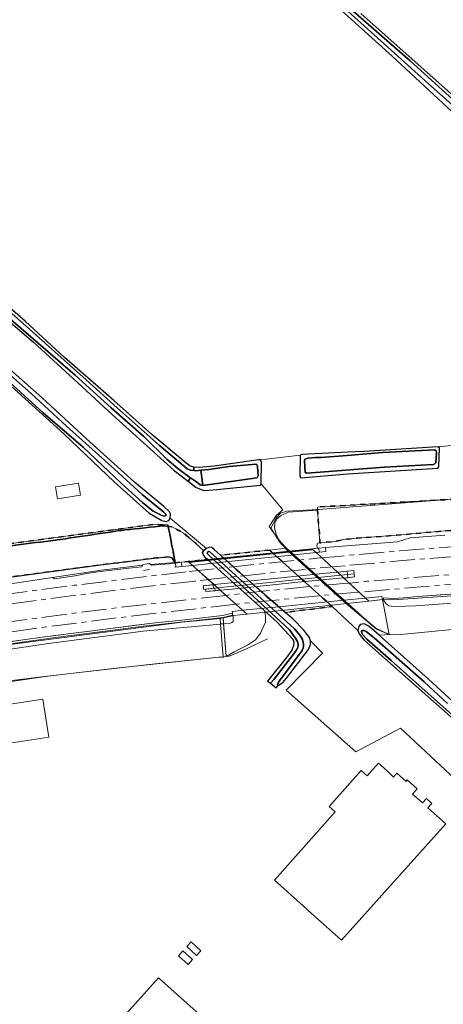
# Model space of a CAD drawing. Extents: x 105780 to 185197, y 477999 to 525027.
# Tile 169 of 256: x 109072 to 109241, y 478722 to 479115. Entities that reach past the tile are written whole.
import ezdxf

# ---------------------------------------------------------------- set-up
doc = ezdxf.new("R2010")
doc.units = 0
doc.linetypes.add('AM-AS', pattern=[16, 10, -2, 2, -2])
doc.linetypes.add('XX-HIDDEN', pattern=[4, 2, -2])
for name, color, linetype, lineweight in [('B-GV-GR-GRAS_GAZON-G', 252, 'Continuous', 13), ('B-GV-GR-MATERIAALGRENS-G', 252, 'XX-HIDDEN', 35), ('B-RO-IE-TERREINAFSCHEIDING_KUNSTMATIG_HEKWERK-G', 252, 'IE-TERREINAFSCHEIDING-KUNSTMATIG', 18), ('B-RO-IE-TERREINAFSCHEIDING_KUNSTMATIG_SCHUTTING-G', 252, 'IE-TERREINAFSCHEIDING-KUNSTMATIG-DICHT', 18), ('B-WE-AM-AS_SPOOR-G', 252, 'AM-AS', 18), ('B-WE-GW-WATERGANG_SLOOT_INSTEEK-G', 252, 'Continuous', 30), ('B-WE-KW-KUNSTWERK-GV', 170, 'Continuous', 18), ('B-XX-KG-KADASTRAAL_BEBOUWING-G', 252, 'Continuous', 20), ('B1-WE-GW-TALUD_KRUIN-G', 252, 'Continuous', 25), ('B1-WE-IE-MEUBILAIR_WEGMEUBILAIR-G', 7, 'Continuous', 18), ('B1-WE-KW-KUNSTWERK_GELUIDSWERING_SCHERM-G', 170, 'Continuous', 18), ('B1-WE-OG-TERREIN_ERF-GV', 252, 'Continuous', 18), ('B1-WE-OG-WEG-GV', 7, 'Continuous', 18), ('B1-WE-VH-VERHARDING_GESLOTEN-GV', 252, 'Continuous', 18), ('B1-WE-VH-VERHARDING_HALFVERHARDING-GV', 252, 'Continuous', 18), ('B1-WE-VH-VERHARDING_OPEN-GV', 252, 'Continuous', 18)]:
    doc.layers.add(name, color=color, linetype=linetype, lineweight=lineweight)
doc.linetypes.add('IE-TERREINAFSCHEIDING-KUNSTMATIG', pattern='A,4,[82,NLCS.SHX,S=0.75,R=90,X=0,Y=0],4,-2', length=10)
doc.linetypes.add('IE-TERREINAFSCHEIDING-KUNSTMATIG-DICHT', pattern='A,8,-1,[82,NLCS.SHX,S=0.75,R=90,X=0,Y=0],-1', length=10)

msp = doc.modelspace()

# ---------------------------------------------------------------- linework, layer by layer
at = {"layer": 'B-GV-GR-GRAS_GAZON-G', "flags": 128}
for points in [[(109060.354, 478982.712), (109081.12, 478964.28), (109098.685, 478948.163), (109118.021, 478930.708), (109129.759, 478920.897), (109131.917, 478918.847), (109132.303, 478918.077), (109132.249, 478916.268), (109146.652, 478904.167), (109148.011, 478904.711), (109148.826, 478904.628), (109149.964, 478903.601), (109152.312, 478901.49), (109171.909, 478903.546), (109178.591, 478904.362), (109178.066, 478904.836), (109175.751, 478907.503), (109171.78, 478912.96), (109174.691, 478917.458), (109177.204, 478919.575), (109168.505, 478930.008), (109168.197, 478929.492), (109150.903, 478927.758), (109147.726, 478927.454), (109145.708, 478927.359), (109142.648, 478928.56), (109139.404, 478931.055), (109133.799, 478935.365), (109109.118, 478957.651), (109095.422, 478970.324), (109077.683, 478986.504), (109061.851, 479000)], [(109244.96, 478911.462), (109222.471, 478909.48), (109206.867, 478908.301), (109201.553, 478907.802), (109197.101, 478906.908), (109191.983, 478906.396), (109191.026, 478906.277), (109190.791, 478905.25), (109190.971, 478904.278), (109191.466, 478904.324), (109194.226, 478904.558), (109222.873, 478906.837), (109227.954, 478908.401), (109241.766, 478909.443)], [(109048.013, 478886.985), (109085.242, 478892.539), (109104.885, 478895.469), (109121.187, 478897.526), (109121.334, 478897.861), (109123.983, 478898.18), (109124.347, 478897.828), (109134.269, 478898.626), (109132.832, 478900.429), (109131.998, 478900.871), (109126.731, 478900.421), (109100.134, 478897.078), (109063.273, 478892.101)], [(109253.93, 478883.066), (109230.057, 478881.236), (109222.423, 478881.066), (109220.392, 478881.178), (109219.483, 478881.323), (109218.851, 478881.632), (109218.292, 478882.23), (109217.156, 478883.835), (109216.857, 478883.805), (109219.537, 478869.815), (109222.915, 478869.661), (109251.616, 478872.486)], [(109250.969, 478830.946), (109224.739, 478854.155), (109209.491, 478867.691), (109207.579, 478870.143), (109207.119, 478871.503), (109196.86, 478880.974), (109178.113, 478878.677), (109181.089, 478876.101), (109185.566, 478871.529), (109187.758, 478868.66), (109188.245, 478867.361), (109192.968, 478862.411), (109178.521, 478847.568), (109206.302, 478822.962), (109224.082, 478832.415), (109257.976, 478800.736)], [(109050.641, 478861.315), (109083.732, 478866.208), (109121.491, 478871.15), (109152.305, 478874.037), (109152.127, 478876.232), (109153.338, 478876.459), (109157.187, 478877.328), (109157.154, 478877.615), (109153.311, 478876.63), (109147.57, 478876.01), (109121.625, 478873.107), (109105.315, 478871.057), (109092.67, 478869.445), (109084.506, 478868.395), (109072.226, 478866.7), (109061.314, 478865.113)], [(109031.524, 478845.673), (109083.447, 478853.187), (109110.692, 478856.388), (109149.267, 478860.533), (109151.648, 478860.836), (109153.382, 478860.943), (109152.305, 478874.037), (109121.491, 478871.15), (109083.732, 478866.208), (109050.641, 478861.315)], [(109251.616, 478872.486), (109222.915, 478869.661), (109219.537, 478869.815), (109215.555, 478869.542), (109235.246, 478852.031), (109258.04, 478831.086)]]:
    msp.add_lwpolyline(points, dxfattribs=at)
for points in [[(109191.05, 478919.529), (109179.292, 478918.657), (109176.469, 478917.329), (109174.734, 478915.982), (109173.926, 478914.347), (109173.8, 478912.336), (109174.458, 478909.914), (109175.751, 478907.503), (109178.066, 478904.836), (109178.591, 478904.362), (109210.054, 478875.935), (109214.299, 478872.378), (109219.537, 478869.815), (109216.857, 478883.805), (109211.466, 478883.22), (109210.174, 478884.408), (109201.55, 478892.336), (109200.285, 478893.499), (109198.962, 478894.714), (109190.403, 478902.583), (109188.8, 478904.056), (109190.971, 478904.278), (109190.791, 478905.25), (109191.026, 478906.277), (109191.983, 478906.396)], [(109147.057, 478899.793), (109139.386, 478899.01), (109141.146, 478897.433), (109149.725, 478889.751), (109151.162, 478888.465), (109152.23, 478887.508), (109161.117, 478879.55), (109162.886, 478877.966), (109157.38, 478877.371), (109157.314, 478875.095), (109156.843, 478874.649), (109156.311, 478874.361), (109153.513, 478874.113), (109154.557, 478861.015), (109157.792, 478862.968), (109163.063, 478865.634), (109166.322, 478867.779), (109168.317, 478870.417), (109170.287, 478874.832), (109170.273, 478877.244), (109170.039, 478878.759), (109169.716, 478879.426)], [(109408.549, 478896.459), (109408.316, 478896.443), (109404.642, 478896.192), (109221.246, 478883.648), (109217.282, 478883.829), (109217.156, 478883.835), (109218.292, 478882.23), (109218.851, 478881.632), (109219.483, 478881.323), (109220.392, 478881.178), (109222.423, 478881.066), (109230.057, 478881.236), (109253.93, 478883.066), (109270.338, 478884.803), (109290.651, 478885.877), (109326.364, 478888.409), (109386.125, 478893.467), (109398.915, 478894.167), (109405.275, 478894.825), (109406.801, 478895.102)], [(109153.513, 478874.113), (109156.311, 478874.361), (109156.843, 478874.649), (109157.314, 478875.095), (109157.38, 478877.371), (109157.187, 478877.328), (109153.338, 478876.459)]]:
    msp.add_lwpolyline(points, close=True, dxfattribs=at)
at = {"layer": 'B-GV-GR-MATERIAALGRENS-G', "flags": 128}
for points in [[(109438.46, 478921.554), (109439.652, 478924.71), (109439.895, 478928.342), (109439.866, 478928.981), (109439.719, 478929.602), (109439.29, 478930.538), (109438.349, 478931.832), (109437.83, 478932.353), (109436.927, 478932.945), (109436.212, 478933.154), (109433.315, 478933.579), (109431.955, 478933.497), (109412.093, 478932.737), (109383.64, 478931.238), (109370.998, 478930.383), (109358.843, 478929.804), (109312.09, 478927.222), (109284.796, 478925.602), (109244.685, 478923.83), (109190.964, 478920.737), (109191.05, 478919.529), (109191.983, 478906.396), (109197.101, 478906.908), (109201.553, 478907.802), (109206.867, 478908.301), (109222.471, 478909.48), (109244.96, 478911.462), (109268.229, 478913.396), (109297.899, 478915.668), (109321.326, 478916.876), (109341.799, 478918.408), (109353.683, 478917.537), (109372.492, 478918.53), (109414.545, 478921.298), (109428.405, 478921.111), (109428.648, 478921.108), (109431.489, 478921.292), (109432.904, 478921.383), (109431.559, 478919.783), (109424.078, 478910.879), (109422.7, 478909.239), (109421.562, 478907.884), (109413.588, 478898.394), (109412.17, 478896.706), (109410.855, 478896.616), (109408.974, 478896.491), (109405.408, 478886.037), (109407.586, 478886.362), (109410.344, 478887.481), (109412.241, 478888.475), (109414.002, 478890.254), (109419.54, 478897.268)], [(108910.049, 478876.833), (108908.181, 478876.273), (108907.436, 478875.976), (108906.822, 478875.679), (108906.806, 478875.671), (108907.119, 478874.005), (108928.649, 478881.015), (108932.446, 478882.641), (108940.12, 478884.822), (108986.783, 478892.775), (109029.809, 478899.84), (109053.946, 478903.425), (109087.131, 478907.602), (109112.803, 478911.431), (109129.455, 478913.246), (109131.426, 478913.009), (109131.301, 478913.636), (109125.262, 478913.769), (109048.884, 478903.456), (108993.752, 478894.642), (108959.808, 478888.962), (108950.177, 478887.154), (108933.391, 478883.331), (108929.932, 478882.291), (108929.782, 478882.246), (108923.746, 478880.209), (108913.901, 478877.574), (108913.897, 478877.573)], [(109134.269, 478898.626), (109131.426, 478913.009), (109129.455, 478913.246), (109112.803, 478911.431), (109087.131, 478907.602), (109053.946, 478903.425), (109029.809, 478899.84), (108986.783, 478892.775), (108940.12, 478884.822), (108932.446, 478882.641), (108928.649, 478881.015), (108907.119, 478874.005), (108908.646, 478865.459), (108917.705, 478867.482), (108921.14, 478868.64), (108925.747, 478869.953), (108928.7, 478870.568), (108936.599, 478871.177), (108957.57, 478874.925), (108980.755, 478879.735), (108998.925, 478882.499), (109004.887, 478883.174), (109007.274, 478883.592), (109007.791, 478883.736), (109008.043, 478883.864), (109008.227, 478884.014), (109008.377, 478884.24), (109008.65, 478884.589), (109008.872, 478884.706), (109009.351, 478884.811), (109011.236, 478885.17), (109012.067, 478885.336), (109012.555, 478885.352), (109012.905, 478885.354), (109013.506, 478884.901), (109014.039, 478884.584), (109015.348, 478884.841), (109015.988, 478885.046), (109063.273, 478892.101), (109100.134, 478897.078), (109126.731, 478900.421), (109131.998, 478900.871), (109132.832, 478900.429)], [(109145.598, 478903.28), (109142.385, 478906.28), (109139.851, 478908.433), (109137.599, 478910.345), (109133.07, 478912.811), (109131.426, 478913.009), (109134.269, 478898.626), (109134.367, 478898.497), (109136.726, 478898.738), (109139.386, 478899.01), (109147.057, 478899.793), (109146.137, 478900.62), (109145.348, 478901.578), (109145.084, 478902.521), (109145.514, 478903.209)], [(109171.909, 478903.546), (109152.312, 478901.49), (109166.628, 478888.621), (109178.113, 478878.677), (109196.86, 478880.974)]]:
    msp.add_lwpolyline(points, close=True, dxfattribs=at)
at = {"layer": 'B-RO-IE-TERREINAFSCHEIDING_KUNSTMATIG_HEKWERK-G', "flags": 128}
for points in [[(109176.295, 478906.332), (109172.353, 478912.304), (109174.595, 478916.597), (109176.189, 478918.252), (109178.728, 478919.059), (109191.386, 478919.812), (109244.685, 478923.83), (109284.796, 478925.602), (109312.09, 478927.222), (109343.183, 478928.695), (109363.176, 478929.303), (109432.722, 478933.666), (109439.164, 478933.956)], [(109134.269, 478898.626), (109131.301, 478913.636), (109125.262, 478913.769), (109048.884, 478903.456), (108993.752, 478894.642), (108959.808, 478888.962), (108950.177, 478887.154), (108933.391, 478883.331), (108929.782, 478882.246), (108923.746, 478880.209), (108906.805, 478875.675), (108908.935, 478863.841)], [(109219.537, 478869.815), (109214.551, 478871.965), (109202.525, 478882.125), (109179.176, 478903.225), (109176.295, 478906.332)], [(109121.627, 478895.434), (109123.941, 478895.744)], [(109219.537, 478869.815), (109222.915, 478869.661), (109265.31, 478873.84), (109273.094, 478874.544), (109342.72, 478880.456), (109405.275, 478885.547), (109408.974, 478896.491)], [(109219.537, 478869.815), (109216.857, 478883.805)], [(109153.338, 478876.459), (109154.557, 478861.015), (109153.392, 478860.823), (109151.648, 478860.836), (109123.801, 478857.933), (109082.151, 478853.071), (109063.787, 478850.76), (109043.047, 478847.828)], [(109154.557, 478861.015), (109155.731, 478861.225), (109162.663, 478864.105), (109171.065, 478868.138)]]:
    msp.add_lwpolyline(points, dxfattribs=at)
at = {"layer": 'B-RO-IE-TERREINAFSCHEIDING_KUNSTMATIG_SCHUTTING-G', "flags": 128}
for points in [[(109139.386, 478899.01), (109188.8, 478904.056)], [(109188.8, 478904.056), (109194.226, 478904.558)], [(109194.377, 478902.962), (109190.403, 478902.583)], [(109139.386, 478899.01), (109134.367, 478898.497)], [(109141.146, 478897.433), (109155.553, 478898.989), (109179.267, 478901.415), (109190.403, 478902.583)], [(109134.098, 478896.688), (109141.146, 478897.433)], [(109198.962, 478894.714), (109205.501, 478895.409)], [(109406.7, 478896.621), (109406.588, 478897.331), (109402.632, 478896.711), (109394.159, 478896.196), (109385.426, 478895.668), (109378.771, 478895.248), (109366.504, 478894.412), (109354.654, 478893.615), (109347.052, 478893.069), (109339.723, 478892.603), (109329.993, 478891.944), (109320.709, 478891.342), (109313.742, 478890.861), (109303.289, 478890.224), (109285.405, 478889.054), (109277.129, 478888.45), (109269.706, 478887.874), (109261.27, 478887.252), (109255.874, 478886.857), (109245.883, 478886.12), (109231.209, 478884.989), (109225.31, 478884.534), (109221.254, 478884.248), (109217.309, 478884.477), (109217.282, 478883.829)], [(109149.725, 478889.751), (109156.578, 478890.469), (109175.152, 478892.359), (109194.428, 478894.327), (109198.962, 478894.714)], [(109200.285, 478893.499), (109151.162, 478888.465)], [(109201.345, 478892.524), (109183.116, 478890.687), (109156.942, 478887.942), (109152.23, 478887.508)], [(109205.638, 478894.048), (109200.285, 478893.499)], [(109205.761, 478892.821), (109201.55, 478892.336)], [(109145.453, 478889.322), (109149.725, 478889.751)], [(109145.619, 478887.867), (109151.162, 478888.465)], [(109146.396, 478886.951), (109152.23, 478887.508)], [(109210.174, 478884.408), (109201.449, 478883.512), (109177.04, 478881.051), (109161.117, 478879.55)], [(109216.709, 478885.084), (109210.174, 478884.408)], [(109211.466, 478883.22), (109216.857, 478883.805)], [(109217.156, 478883.835), (109216.857, 478883.805)], [(109157.14, 478879.079), (109161.117, 478879.55)], [(109162.886, 478877.966), (109211.466, 478883.22)], [(108935.005, 478842.637), (108934.858, 478843.338), (108936.399, 478843.647), (108943.805, 478845.162), (108955.589, 478847.609), (108963.7, 478849.181), (108970.84, 478850.601), (108983.907, 478853.084), (108992.48, 478854.716), (109002.455, 478856.521), (109012.178, 478858.246), (109017.185, 478859.151), (109025.079, 478860.584), (109032.408, 478861.685), (109040.139, 478862.805), (109051.286, 478864.431), (109073.553, 478867.658), (109081.168, 478868.786), (109093.7, 478870.372), (109101.258, 478871.326), (109111.42, 478872.617), (109126.293, 478874.456), (109135.686, 478875.5), (109145.167, 478876.533), (109153.149, 478877.413), (109157.064, 478878.383)], [(109157.14, 478879.079), (109156.983, 478879.062)], [(109157.187, 478877.328), (109157.38, 478877.371), (109162.886, 478877.966)]]:
    msp.add_lwpolyline(points, dxfattribs=at)
at = {"layer": 'B-WE-AM-AS_SPOOR-G', "flags": 128}
for points in [[(109425.128, 478917.094), (109281.567, 478907.599), (109255.537, 478905.773), (109223.173, 478903.214), (109197.494, 478900.905)], [(109421.4, 478912.84), (109282.681, 478903.666), (109255.798, 478901.783), (109223.478, 478899.226), (109202.021, 478897.296)], [(109414.985, 478905.52), (109403.283, 478904.774), (109394.765, 478904.087), (109340.662, 478900.441), (109323.722, 478899.447), (109250.972, 478894.293), (109210.766, 478891.092), (109203.669, 478890.387)], [(109197.494, 478900.905), (109190.838, 478900.306), (109158.537, 478897.049), (109138.655, 478894.828)], [(109411.228, 478901.233), (109341.212, 478896.663), (109240.819, 478889.626), (109207.618, 478886.757)], [(109202.021, 478897.296), (109191.188, 478896.322), (109158.931, 478893.069), (109142.246, 478891.205)], [(109138.655, 478894.828), (109126.273, 478893.445), (109094.049, 478889.493), (109076.004, 478887.12), (109057.978, 478884.61), (109039.977, 478881.933), (109024.57, 478879.483), (109006.033, 478876.314), (108995.205, 478874.344), (108973.595, 478870.15), (108962.816, 478867.925), (108941.312, 478863.223), (108930.146, 478860.597)], [(109142.246, 478891.205), (109126.711, 478889.47), (109110.616, 478887.54), (109081.614, 478883.835), (109063.618, 478881.372), (109048.21, 478879.136), (109032.823, 478876.765), (109017.46, 478874.241), (108995.918, 478870.409), (108985.144, 478868.361), (108974.386, 478866.229), (108952.923, 478861.712), (108931.532, 478856.859), (108931.168, 478856.772)], [(109203.669, 478890.387), (109201.374, 478890.159), (109197.176, 478889.852), (109186.495, 478888.838), (109165.44, 478886.708), (109154.503, 478885.473)], [(109154.503, 478885.473), (109116.264, 478881.154), (109080.393, 478876.603), (109042.716, 478871.302), (109004.46, 478865.194), (108977.051, 478860.081), (108950.219, 478854.626), (108932.793, 478850.709)], [(109207.618, 478886.757), (109197.098, 478885.848), (109160.786, 478882.226), (109158.429, 478881.957)], [(109158.429, 478881.957), (109115.914, 478877.103), (109083.748, 478872.98), (109048.826, 478868.157), (109039.412, 478866.742), (109023.266, 478864.171), (109017.054, 478863.269), (108998.004, 478860.004), (108985.852, 478857.798), (108971.5, 478854.963), (108957.087, 478852.007), (108943.637, 478849.081), (108933.846, 478846.776)]]:
    msp.add_lwpolyline(points, dxfattribs=at)
at = {"layer": 'B-WE-GW-WATERGANG_SLOOT_INSTEEK-G', "flags": 128}
for points in [[(109261.799, 479066.086), (109235.133, 479089.882), (109208.247, 479114.049), (109178.685, 479140.716)], [(109178.685, 479140.716), (109208.247, 479114.049), (109235.133, 479089.882), (109261.799, 479066.086)], [(109193.841, 479128.863), (109227.913, 479098.913), (109263.507, 479066.698), (109301.498, 479032.589), (109329.501, 479006.996), (109337.307, 479000), (109349.281, 478989.302), (109350.483, 478988.228), (109369.653, 478971.109), (109386.856, 478956.14), (109388.478, 478954.554), (109389.267, 478955.319), (109388.179, 478956.052), (109382.503, 478961.536), (109364.519, 478977.315), (109350.074, 478990.361), (109350.016, 478990.414), (109339.441, 479000), (109337.508, 479001.62), (109314.194, 479022.698), (109278.718, 479054.446), (109243.095, 479086.794), (109208.325, 479117.759)], [(109263.507, 479066.698), (109227.913, 479098.913), (109193.841, 479128.863)], [(109200.446, 479119.187), (109220.778, 479100.816), (109237.222, 479085.445), (109248.142, 479075.389)], [(109061.851, 479000), (109077.683, 478986.504), (109095.422, 478970.324), (109109.118, 478957.651), (109133.799, 478935.365), (109139.404, 478931.055), (109140.376, 478932.411), (109139.598, 478932.979), (109135.335, 478936.067), (109131.091, 478939.735), (109121.668, 478948.899), (109108.656, 478960.318), (109094.3, 478973.403), (109074.663, 478990.477), (109063.448, 479000)], [(109063.448, 479000), (109074.663, 478990.477), (109094.3, 478973.403), (109108.656, 478960.318), (109121.668, 478948.899), (109131.091, 478939.735), (109135.335, 478936.067), (109139.598, 478932.979), (109140.376, 478932.411), (109142.666, 478930.739), (109144.143, 478929.65), (109145.238, 478929.385), (109144.413, 478935.396), (109142.567, 478935.213), (109141.64, 478935.288), (109140.308, 478935.396), (109138.992, 478936.016), (109127.834, 478945.406), (109111.094, 478960.303), (109098.654, 478971.473), (109086.159, 478982.703), (109075.923, 478991.833), (109066.819, 479000)], [(109066.819, 479000), (109075.923, 478991.833), (109086.159, 478982.703), (109098.654, 478971.473), (109111.094, 478960.303), (109127.834, 478945.406), (109138.992, 478936.016), (109140.308, 478935.396), (109141.64, 478935.288), (109141.622, 478936.628), (109140.175, 478937.08), (109137.778, 478938.962), (109124.96, 478949.74), (109109.714, 478963.335), (109090.133, 478980.388), (109074.392, 478994.99), (109068.596, 479000)], [(109067.344, 478970.356), (109089.805, 478950.005), (109109.905, 478930.775), (109123.901, 478918.327), (109128.835, 478915.377), (109130.69, 478914.913), (109131.698, 478915.408), (109132.249, 478916.268), (109132.303, 478918.077), (109131.917, 478918.847), (109129.759, 478920.897), (109118.021, 478930.708), (109098.685, 478948.163), (109081.12, 478964.28), (109060.354, 478982.712)], [(109061.437, 478979.456), (109076.712, 478966.054), (109090.838, 478953.034), (109109.97, 478935.91), (109121.026, 478925.717), (109129.642, 478918.725), (109130.43, 478917.889), (109130.472, 478917.365), (109129.885, 478917.151), (109128.845, 478917.298), (109125.472, 478919.082), (109121.163, 478922.52), (109112.854, 478930.083), (109097.495, 478944.591), (109081.592, 478958.361), (109068.029, 478970.783)], [(109068.029, 478970.783), (109081.592, 478958.361), (109097.495, 478944.591), (109112.854, 478930.083), (109121.163, 478922.52), (109125.472, 478919.082), (109128.845, 478917.298), (109129.885, 478917.151), (109130.472, 478917.365), (109130.43, 478917.889), (109129.642, 478918.725), (109121.026, 478925.717), (109109.97, 478935.91), (109090.838, 478953.034), (109076.712, 478966.054), (109061.437, 478979.456)], [(109254.583, 478828.966), (109237.506, 478844.211), (109220.43, 478859.456), (109211.803, 478867.052), (109210.665, 478867.96), (109208.915, 478869.817), (109208.643, 478870.466), (109208.604, 478871.108), (109208.846, 478871.392), (109209.547, 478871.488), (109210.466, 478871.052), (109213.596, 478868.571), (109233.572, 478850.968), (109242.806, 478842.247)], [(109242.806, 478842.247), (109233.572, 478850.968), (109213.596, 478868.571), (109210.466, 478871.052), (109209.547, 478871.488), (109208.846, 478871.392), (109208.604, 478871.108), (109208.643, 478870.466), (109208.915, 478869.817), (109210.665, 478867.96), (109211.803, 478867.052), (109220.43, 478859.456), (109237.506, 478844.211), (109254.583, 478828.966)]]:
    msp.add_lwpolyline(points, dxfattribs=at)
for points in [[(109203.101, 478942.665), (109184.734, 478941.695), (109184.142, 478941.42), (109183.887, 478932.902), (109184.399, 478932.419), (109202.958, 478933.968), (109239.06, 478936.278), (109239.426, 478936.793), (109239.595, 478944.438), (109239.021, 478944.747), (109209.648, 478942.879)], [(109186.663, 478934.304), (109186.094, 478934.669), (109185.77, 478939.381), (109185.901, 478939.9), (109187.13, 478940.211), (109190.216, 478940.526), (109192.306, 478940.522), (109202.838, 478941.31), (109216.98, 478942.456), (109237.798, 478943.577), (109238.366, 478943.153), (109238.402, 478942.398), (109238.224, 478938.397), (109237.806, 478938.003), (109237.217, 478937.73), (109217.621, 478936.689), (109192.075, 478934.723)], [(109190.216, 478940.526), (109187.13, 478940.211), (109185.901, 478939.9), (109185.77, 478939.381), (109186.094, 478934.669), (109186.663, 478934.304), (109192.075, 478934.723), (109217.621, 478936.689), (109237.217, 478937.73), (109237.806, 478938.003), (109238.224, 478938.397), (109238.402, 478942.398), (109238.366, 478943.153), (109237.798, 478943.577), (109216.98, 478942.456), (109202.838, 478941.31), (109192.306, 478940.522)], [(109168.263, 478939.534), (109167.505, 478939.557), (109149.729, 478937.016), (109143.815, 478936.491), (109141.622, 478936.628), (109141.64, 478935.288), (109142.567, 478935.213), (109144.413, 478935.396), (109147.517, 478935.704), (109155.739, 478936.91), (109166.332, 478937.813), (109166.791, 478937.625), (109167.058, 478936.862), (109167.355, 478933.196), (109167.106, 478932.623), (109166.751, 478932.401), (109145.238, 478929.385), (109144.143, 478929.65), (109142.666, 478930.739), (109140.376, 478932.411), (109139.404, 478931.055), (109142.648, 478928.56), (109145.708, 478927.359), (109147.726, 478927.454), (109150.903, 478927.758), (109168.197, 478929.492), (109168.505, 478930.008), (109168.647, 478938.705)], [(109144.413, 478935.396), (109145.238, 478929.385), (109166.751, 478932.401), (109167.106, 478932.623), (109167.355, 478933.196), (109167.058, 478936.862), (109166.791, 478937.625), (109166.332, 478937.813), (109155.739, 478936.91), (109147.517, 478935.704)], [(109145.084, 478902.521), (109145.348, 478901.578), (109146.137, 478900.62), (109147.057, 478899.793), (109169.716, 478879.426), (109174.86, 478874.826), (109181.199, 478868.038), (109181.569, 478866.742), (109181.47, 478865.402), (109180.714, 478863.556), (109179.083, 478861.26), (109178.642, 478860.639), (109171.087, 478851.168), (109172.271, 478850.396), (109173.61, 478851.941), (109181.002, 478861.506), (109182.517, 478863.499), (109183.134, 478864.646), (109183.341, 478865.746), (109183.03, 478867.037), (109182.144, 478868.577), (109179.851, 478871.733), (109147.768, 478901.346), (109147.038, 478902.241), (109147.053, 478902.765), (109147.351, 478902.989), (109148.048, 478902.91), (109181.843, 478872.139), (109183.923, 478869.631), (109184.975, 478867.794), (109185.448, 478866.091), (109185.414, 478864.927), (109184.846, 478863.488), (109175.44, 478850.78), (109175.061, 478849.801), (109175.303, 478849.432), (109177.106, 478850.694), (109178.69, 478852.462), (109187.438, 478863.822), (109188.199, 478865.843), (109188.245, 478867.361), (109187.758, 478868.66), (109185.566, 478871.529), (109181.089, 478876.101), (109178.113, 478878.677), (109166.628, 478888.621), (109152.312, 478901.49), (109149.964, 478903.601), (109148.826, 478904.628), (109148.011, 478904.711), (109146.652, 478904.167), (109145.598, 478903.28), (109145.514, 478903.209)], [(109172.271, 478850.396), (109172.977, 478849.836), (109174.556, 478848.583), (109175.303, 478849.432), (109175.061, 478849.801), (109175.44, 478850.78), (109184.846, 478863.488), (109185.414, 478864.927), (109185.448, 478866.091), (109184.975, 478867.794), (109183.923, 478869.631), (109181.843, 478872.139), (109148.048, 478902.91), (109147.351, 478902.989), (109147.053, 478902.765), (109147.038, 478902.241), (109147.768, 478901.346), (109179.851, 478871.733), (109182.144, 478868.577), (109183.03, 478867.037), (109183.341, 478865.746), (109183.134, 478864.646), (109182.517, 478863.499), (109181.002, 478861.506), (109173.61, 478851.941)], [(109207.119, 478871.503), (109207.579, 478870.143), (109209.491, 478867.691), (109224.739, 478854.155), (109250.969, 478830.946), (109274.789, 478809.153), (109306.01, 478781.154), (109309.144, 478778.344), (109309.711, 478777.801), (109310.661, 478778.299), (109313.317, 478781.198), (109312.941, 478782.319), (109311.13, 478784.241), (109298.296, 478794.494), (109293.578, 478798.84), (109276.157, 478813.901), (109258.04, 478831.086), (109235.246, 478852.031), (109215.555, 478869.542), (109211.465, 478873.18), (109209.624, 478874.111), (109208.08, 478873.895), (109207.49, 478873.065)]]:
    msp.add_lwpolyline(points, close=True, dxfattribs=at)
at = {"layer": 'B-WE-KW-KUNSTWERK-GV', "flags": 128}
msp.add_lwpolyline([(109211.466, 478883.22), (109210.174, 478884.408), (109200.285, 478893.499), (109198.962, 478894.714), (109190.403, 478902.583), (109188.8, 478904.056), (109139.386, 478899.01), (109141.146, 478897.433), (109161.117, 478879.55), (109162.886, 478877.966)], close=True, dxfattribs=at)
at = {"layer": 'B-XX-KG-KADASTRAAL_BEBOUWING-G', "flags": 128}
for points in [[(109086.465, 478928.828), (109087.264, 478923.949), (109096.406, 478925.446), (109095.607, 478930.325)], [(109081.495, 478844.045), (109052.782, 478839.582), (109052.408, 478841.99), (109044.747, 478840.799), (109045.121, 478838.391), (109038.033, 478837.289), (109039.126, 478829.219), (109039.275, 478829.241), (109040.649, 478829.449), (109042.386, 478825.319), (109046.963, 478826.029), (109047.393, 478823.273), (109083.851, 478828.886)], [(109235.056, 478800.66), (109236.628, 478802.4), (109234.468, 478804.397), (109232.853, 478802.624), (109228.899, 478806.15), (109230.747, 478808.223), (109226.794, 478811.753), (109226.301, 478811.201), (109222.644, 478814.462), (109221.286, 478812.939), (109218.809, 478815.346), (109215.308, 478818.472), (109211.89, 478814.619), (109210.792, 478813.388), (109208.404, 478815.518), (109195.624, 478801.19), (109198.012, 478799.06), (109173.792, 478771.76), (109185.268, 478761.49), (109188.66, 478758.455), (109200.616, 478747.756), (109242.221, 478794.271)], [(109144.431, 478743.581), (109140.652, 478747.146), (109138.9, 478745.228), (109142.679, 478741.633)], [(109141.148, 478740.093), (109137.266, 478743.521), (109135.514, 478741.573), (109139.427, 478738.054)], [(109124.799, 478669.049), (109128.049, 478672.675), (109157.742, 478705.797), (109127.602, 478732.816), (109094.659, 478696.068)]]:
    msp.add_lwpolyline(points, close=True, dxfattribs=at)
at = {"layer": 'B1-WE-GW-TALUD_KRUIN-G', "flags": 128}
for points in [[(109063.273, 478892.101), (109100.134, 478897.078), (109126.731, 478900.421), (109131.998, 478900.871), (109132.832, 478900.429), (109134.269, 478898.626)], [(109153.513, 478874.113), (109152.305, 478874.037)]]:
    msp.add_lwpolyline(points, dxfattribs=at)
at = {"layer": 'B1-WE-IE-MEUBILAIR_WEGMEUBILAIR-G', "flags": 128}
for points in [[(109188.821, 478903.679), (109174.474, 478902.195), (109147.338, 478899.419), (109139.806, 478898.628)], [(109173.241, 478902.349), (109181.241, 478903.137), (109188.766, 478903.909)], [(109139.847, 478898.889), (109147.386, 478899.669), (109172.197, 478902.224)]]:
    msp.add_lwpolyline(points, dxfattribs=at)
at = {"layer": 'B1-WE-KW-KUNSTWERK_GELUIDSWERING_SCHERM-G', "flags": 128}
for points in [[(109412.17, 478896.706), (109221.246, 478883.648), (109217.156, 478883.835), (109211.466, 478883.22)], [(109211.466, 478883.22), (109162.886, 478877.966)], [(109162.886, 478877.966), (109157.38, 478877.371), (109152.127, 478876.232), (109136.997, 478874.731), (109025.231, 478860.24), (108949.551, 478845.926), (108933.827, 478842.371), (108929.218, 478841.23)]]:
    msp.add_lwpolyline(points, dxfattribs=at)
at = {"layer": 'B1-WE-OG-TERREIN_ERF-GV', "flags": 128}
for points in [[(109048.884, 478903.456), (109125.262, 478913.769), (109131.301, 478913.636), (109131.426, 478913.009), (109133.07, 478912.811), (109137.599, 478910.345), (109139.851, 478908.433), (109142.385, 478906.28), (109145.598, 478903.28), (109146.652, 478904.167), (109132.249, 478916.268), (109131.698, 478915.408), (109130.69, 478914.913), (109128.835, 478915.377), (109123.901, 478918.327), (109109.905, 478930.775), (109089.805, 478950.005), (109067.344, 478970.356)], [(109257.976, 478800.736), (109224.082, 478832.415), (109206.302, 478822.962), (109178.521, 478847.568), (109192.968, 478862.411), (109188.245, 478867.361), (109188.199, 478865.843), (109187.438, 478863.822), (109178.69, 478852.462), (109177.106, 478850.694), (109175.303, 478849.432), (109174.556, 478848.583), (109172.977, 478849.836), (109172.271, 478850.396), (109171.087, 478851.168), (109178.642, 478860.639), (109179.083, 478861.26), (109180.714, 478863.556), (109181.47, 478865.402), (109181.569, 478866.742), (109181.199, 478868.038), (109174.86, 478874.826), (109169.716, 478879.426), (109170.039, 478878.759), (109170.273, 478877.244), (109170.287, 478874.832), (109168.317, 478870.417), (109166.322, 478867.779), (109163.063, 478865.634), (109157.792, 478862.968), (109154.557, 478861.015), (109153.382, 478860.943), (109151.648, 478860.836), (109149.267, 478860.533), (109110.692, 478856.388), (109083.447, 478853.187), (109031.524, 478845.673)]]:
    msp.add_lwpolyline(points, dxfattribs=at)
for points in [[(109086.465, 478928.828), (109095.607, 478930.325), (109096.406, 478925.446), (109087.264, 478923.949)], [(109047.393, 478823.273), (109046.963, 478826.029), (109042.386, 478825.319), (109040.649, 478829.449), (109039.275, 478829.241), (109039.126, 478829.219), (109038.033, 478837.289), (109045.121, 478838.391), (109044.747, 478840.799), (109052.408, 478841.99), (109052.782, 478839.582), (109081.495, 478844.045), (109083.851, 478828.886)], [(109188.66, 478758.455), (109185.268, 478761.49), (109173.792, 478771.76), (109198.012, 478799.06), (109195.624, 478801.19), (109208.404, 478815.518), (109210.792, 478813.388), (109211.89, 478814.619), (109215.308, 478818.472), (109218.809, 478815.346), (109221.286, 478812.939), (109222.644, 478814.462), (109226.301, 478811.201), (109226.794, 478811.753), (109230.747, 478808.223), (109228.899, 478806.15), (109232.853, 478802.624), (109234.468, 478804.397), (109236.628, 478802.4), (109235.056, 478800.66), (109242.221, 478794.271), (109200.616, 478747.756)], [(109144.431, 478743.581), (109142.679, 478741.633), (109138.9, 478745.228), (109140.652, 478747.146)], [(109137.266, 478743.521), (109141.148, 478740.093), (109139.427, 478738.054), (109135.514, 478741.573)], [(109157.742, 478705.797), (109128.049, 478672.675), (109124.799, 478669.049), (109094.659, 478696.068), (109127.602, 478732.816)]]:
    msp.add_lwpolyline(points, close=True, dxfattribs=at)
at = {"layer": 'B1-WE-OG-WEG-GV', "flags": 128}
msp.add_lwpolyline([(109248.687, 478945.744), (109239.021, 478944.747), (109239.595, 478944.438), (109239.426, 478936.793), (109239.06, 478936.278), (109202.958, 478933.968), (109184.399, 478932.419), (109183.887, 478932.902), (109184.142, 478941.42), (109168.263, 478939.534), (109168.647, 478938.705), (109168.505, 478930.008), (109177.204, 478919.575), (109174.691, 478917.458), (109171.78, 478912.96), (109175.751, 478907.503), (109174.458, 478909.914), (109173.8, 478912.336), (109173.926, 478914.347), (109174.734, 478915.982), (109176.469, 478917.329), (109179.292, 478918.657), (109191.05, 478919.529), (109190.964, 478920.737), (109244.685, 478923.83)], dxfattribs=at)
msp.add_lwpolyline([(109171.909, 478903.546), (109196.86, 478880.974), (109207.119, 478871.503), (109207.49, 478873.065), (109208.08, 478873.895), (109209.624, 478874.111), (109211.465, 478873.18), (109215.555, 478869.542), (109219.537, 478869.815), (109214.299, 478872.378), (109210.054, 478875.935), (109178.591, 478904.362)], close=True, dxfattribs=at)
at = {"layer": 'B1-WE-VH-VERHARDING_GESLOTEN-GV', "flags": 128}
for points in [[(109191.621, 478902.699), (109191.466, 478904.324), (109190.971, 478904.278), (109188.8, 478904.056), (109190.403, 478902.583)], [(109194.226, 478904.558), (109191.466, 478904.324), (109191.621, 478902.699), (109194.377, 478902.962)], [(109141.146, 478897.433), (109139.386, 478899.01), (109136.726, 478898.738), (109136.9, 478896.984)], [(109136.726, 478898.738), (109134.367, 478898.497), (109134.391, 478898.219), (109134.521, 478896.733), (109136.9, 478896.984)], [(109202.973, 478893.774), (109202.806, 478895.123), (109198.962, 478894.714), (109200.285, 478893.499)], [(109202.973, 478893.774), (109205.638, 478894.048), (109205.501, 478895.409), (109202.806, 478895.123)], [(109201.55, 478892.336), (109203.129, 478892.518), (109202.973, 478893.774), (109200.285, 478893.499)], [(109202.973, 478893.774), (109203.129, 478892.518), (109205.761, 478892.821), (109205.638, 478894.048)], [(109149.369, 478889.716), (109145.453, 478889.322), (109145.619, 478887.867), (109146.293, 478887.939), (109149.504, 478888.286)], [(109150.196, 478887.314), (109150.092, 478888.349), (109149.504, 478888.286), (109146.293, 478887.939), (109146.396, 478886.951)], [(109151.162, 478888.465), (109149.725, 478889.751), (109149.369, 478889.716), (109149.504, 478888.286), (109150.092, 478888.349)], [(109152.23, 478887.508), (109151.162, 478888.465), (109150.092, 478888.349), (109150.196, 478887.314)], [(109210.174, 478884.408), (109211.466, 478883.22), (109216.857, 478883.805), (109216.709, 478885.084)], [(109157.154, 478877.615), (109157.187, 478877.328), (109157.38, 478877.371), (109162.886, 478877.966), (109161.117, 478879.55), (109157.14, 478879.079), (109156.983, 478879.062), (109157.064, 478878.383)], [(109153.382, 478860.943), (109154.557, 478861.015), (109153.513, 478874.113), (109152.305, 478874.037)]]:
    msp.add_lwpolyline(points, close=True, dxfattribs=at)
at = {"layer": 'B1-WE-VH-VERHARDING_HALFVERHARDING-GV', "flags": 128}
for points in [[(109241.766, 478909.443), (109227.954, 478908.401), (109222.873, 478906.837), (109194.226, 478904.558), (109194.377, 478902.962), (109191.621, 478902.699), (109190.403, 478902.583), (109198.962, 478894.714), (109202.806, 478895.123), (109205.501, 478895.409), (109205.638, 478894.048), (109205.761, 478892.821), (109203.129, 478892.518), (109201.55, 478892.336), (109210.174, 478884.408), (109216.709, 478885.084), (109216.857, 478883.805), (109217.156, 478883.835), (109217.282, 478883.829), (109217.309, 478884.477), (109221.254, 478884.248), (109225.31, 478884.534), (109231.209, 478884.989), (109239.941, 478885.692), (109245.883, 478886.12)], [(109066.203, 478866.615), (109073.553, 478867.658), (109081.168, 478868.786), (109086.672, 478869.495), (109093.7, 478870.372), (109101.258, 478871.326), (109111.42, 478872.617), (109117.497, 478873.375), (109126.293, 478874.456), (109135.686, 478875.5), (109145.167, 478876.533), (109153.149, 478877.413), (109157.064, 478878.383), (109156.983, 478879.062), (109157.14, 478879.079), (109161.117, 478879.55), (109152.23, 478887.508), (109150.196, 478887.314), (109146.396, 478886.951), (109146.293, 478887.939), (109145.619, 478887.867), (109145.453, 478889.322), (109149.369, 478889.716), (109149.725, 478889.751), (109141.146, 478897.433), (109136.9, 478896.984), (109134.521, 478896.733), (109134.391, 478898.219), (109131.897, 478898.076), (109124.723, 478897.467), (109124.347, 478897.828), (109123.983, 478898.18), (109121.334, 478897.861), (109121.187, 478897.526), (109120.922, 478896.92), (109115.743, 478896.287), (109110.086, 478895.681), (109104.335, 478894.998), (109098.903, 478894.223), (109094.311, 478893.311), (109086.03, 478892.127), (109085.242, 478892.539), (109048.013, 478886.985)]]:
    msp.add_lwpolyline(points, dxfattribs=at)
for points in [[(109190.403, 478902.583), (109179.267, 478901.415), (109155.553, 478898.989), (109141.146, 478897.433), (109149.726, 478889.751), (109156.578, 478890.469), (109175.152, 478892.359), (109194.428, 478894.327), (109198.962, 478894.714)], [(109201.345, 478892.524), (109183.116, 478890.687), (109156.942, 478887.942), (109152.23, 478887.508), (109161.117, 478879.55), (109177.04, 478881.051), (109201.449, 478883.512), (109210.174, 478884.408), (109201.55, 478892.336)]]:
    msp.add_lwpolyline(points, close=True, dxfattribs=at)
at = {"layer": 'B1-WE-VH-VERHARDING_OPEN-GV', "flags": 128}
for points in [[(109208.325, 479117.759), (109243.095, 479086.794), (109278.718, 479054.446), (109314.194, 479022.698), (109337.508, 479001.62), (109418.233, 479092.505), (109466.886, 479147.088)], [(109248.142, 479075.389), (109237.222, 479085.445), (109220.778, 479100.816), (109200.446, 479119.187)], [(109068.596, 479000), (109074.392, 478994.99), (109090.133, 478980.388), (109109.714, 478963.335), (109124.96, 478949.74), (109137.778, 478938.962), (109140.175, 478937.08), (109141.622, 478936.628), (109143.815, 478936.491), (109149.729, 478937.016), (109167.505, 478939.557), (109168.263, 478939.534), (109184.142, 478941.42), (109184.734, 478941.695), (109203.101, 478942.665), (109209.648, 478942.879), (109239.021, 478944.747), (109248.687, 478945.744)], [(109245.883, 478886.12), (109239.941, 478885.692), (109231.209, 478884.989), (109225.31, 478884.534), (109221.254, 478884.248), (109217.309, 478884.477), (109217.282, 478883.829), (109221.246, 478883.648), (109404.642, 478896.192)], [(109061.314, 478865.113), (109072.226, 478866.7), (109084.506, 478868.395), (109092.67, 478869.445), (109105.315, 478871.057), (109121.625, 478873.107), (109147.57, 478876.01), (109153.311, 478876.63), (109157.154, 478877.615), (109157.064, 478878.383), (109153.149, 478877.413), (109145.167, 478876.533), (109135.686, 478875.5), (109126.293, 478874.456), (109117.497, 478873.375), (109111.42, 478872.617), (109101.258, 478871.326), (109093.7, 478870.372), (109086.672, 478869.495), (109081.168, 478868.786), (109073.553, 478867.658), (109066.203, 478866.615)]]:
    msp.add_lwpolyline(points, dxfattribs=at)
for points in [[(109141.146, 478897.433), (109155.553, 478898.989), (109179.267, 478901.415), (109190.403, 478902.583), (109188.8, 478904.056), (109139.386, 478899.01)], [(109152.23, 478887.508), (109156.942, 478887.942), (109183.116, 478890.687), (109201.345, 478892.524), (109198.962, 478894.714), (109194.428, 478894.327), (109175.152, 478892.359), (109156.578, 478890.469), (109149.726, 478889.751)], [(109210.174, 478884.408), (109201.449, 478883.512), (109177.04, 478881.051), (109161.117, 478879.55), (109162.886, 478877.966), (109211.466, 478883.22)], [(109153.513, 478874.113), (109153.338, 478876.459), (109152.127, 478876.232), (109152.305, 478874.037)]]:
    msp.add_lwpolyline(points, close=True, dxfattribs=at)

doc.saveas('drawing.dxf')
